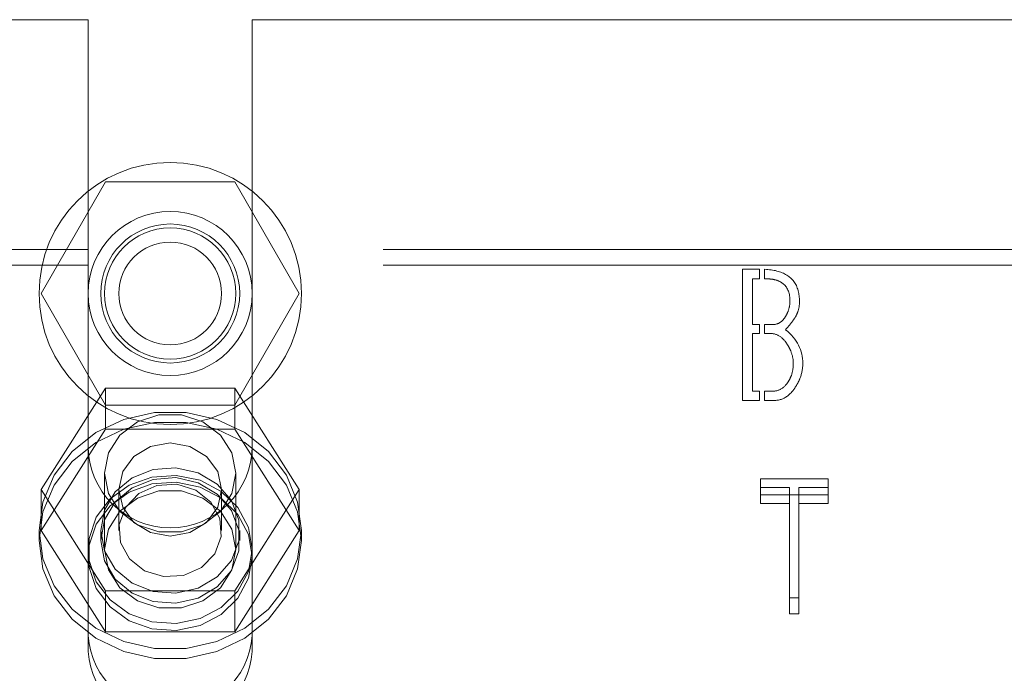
# Model space of a CAD drawing. Header units: inches. Extents: x 0.2 to 10.8, y 0.2 to 8.2.
# Tile 100 of 145: x 4.1989 to 4.3032, y 6.8725 to 6.9417. Entities that reach past the tile are written whole.
import ezdxf

# ---------------------------------------------------------------- set-up
doc = ezdxf.new("R2010")
doc.units = ezdxf.units.IN
doc.header["$MEASUREMENT"] = 0
doc.linetypes.add('HIDDEN', pattern=[0.075, 0.05, -0.025])

msp = doc.modelspace()

# ---------------------------------------------------------------- linework, layer by layer
at = {"color": 7, "linetype": 'HIDDEN', "lineweight": 18}
for p, q in [((4.1207342, 6.9416866), (4.2061647, 6.9416866)), ((4.2061647, 6.9416866), (4.2061647, 6.9173634)), ((4.2235258, 6.9416866), (4.2235258, 6.9173634)), ((4.2235258, 6.9416866), (4.337387, 6.9416866)), ((4.2011813, 6.9126866), (4.2080133, 6.9245199)), ((4.2080133, 6.9245199), (4.2216773, 6.9245199)), ((4.2216773, 6.9245199), (4.2285092, 6.9126866)), ((4.2061647, 6.9173634), (4.1207342, 6.9173634)), ((4.2061647, 6.9156729), (4.2061647, 6.9173634)), ((4.337387, 6.9173634), (4.2235258, 6.9173634)), ((4.2235258, 6.9156729), (4.2235258, 6.9173634)), ((4.2061647, 6.9156729), (4.1207342, 6.9156729)), ((4.2061647, 6.8747632), (4.2061647, 6.9156729)), ((4.337387, 6.9156729), (4.2235258, 6.9156729)), ((4.2235258, 6.8747632), (4.2235258, 6.9156729)), ((4.2754592, 6.9013624), (4.2754592, 6.9152513)), ((4.2754592, 6.9152513), (4.2772311, 6.9152513)), ((4.2772311, 6.9152513), (4.2772311, 6.9142432)), ((4.2777867, 6.9142432), (4.2777867, 6.9152465)), ((4.2764996, 6.9142432), (4.2764996, 6.9094062)), ((4.2772311, 6.9142432), (4.2764996, 6.9142432)), ((4.2080133, 6.9008533), (4.2011813, 6.9126866)), ((4.2285092, 6.9126866), (4.2216773, 6.9008533)), ((4.2764996, 6.9094062), (4.2772311, 6.9094062)), ((4.2772311, 6.9094062), (4.2772311, 6.9084517)), ((4.2777867, 6.9084517), (4.2777867, 6.9094062)), ((4.2772311, 6.9084517), (4.2764996, 6.9084517)), ((4.2764996, 6.9084517), (4.2764996, 6.9023384)), ((4.2080133, 6.9026574), (4.2011813, 6.8919327)), ((4.2080133, 6.8983138), (4.2080133, 6.9026574)), ((4.2216773, 6.9026574), (4.2080133, 6.9026574)), ((4.2216773, 6.8983138), (4.2216773, 6.9026574)), ((4.2285092, 6.8919327), (4.2216773, 6.9026574)), ((4.2764996, 6.9023384), (4.2772311, 6.9023384)), ((4.2772311, 6.9023384), (4.2772311, 6.9013624)), ((4.2777867, 6.9013624), (4.2777867, 6.9023384)), ((4.2216773, 6.9008533), (4.2080133, 6.9008533)), ((4.2772311, 6.9013624), (4.2754592, 6.9013624)), ((4.2080133, 6.8983138), (4.2011813, 6.8875891)), ((4.2216773, 6.8983138), (4.2080133, 6.8983138)), ((4.2285092, 6.8875891), (4.2216773, 6.8983138)), ((4.2079008, 6.8936467), (4.2079008, 6.8855758)), ((4.2217897, 6.8855758), (4.2217897, 6.8936467)), ((4.2773618, 6.8913539), (4.2773618, 6.8930443)), ((4.2845047, 6.8930443), (4.2773618, 6.8930443)), ((4.2773618, 6.8921306), (4.2804077, 6.8921306)), ((4.2804077, 6.8904402), (4.2804077, 6.8921306)), ((4.2813944, 6.8904402), (4.2813944, 6.8921306)), ((4.2813944, 6.8921306), (4.2845047, 6.8921306)), ((4.2845047, 6.8913539), (4.2845047, 6.8930443)), ((4.2011813, 6.8875891), (4.2011813, 6.8919327)), ((4.2011813, 6.8919327), (4.2080133, 6.8812081)), ((4.2094036, 6.8919327), (4.2094036, 6.8875891)), ((4.220287, 6.8875891), (4.220287, 6.8919327)), ((4.2216773, 6.8812081), (4.2285092, 6.8919327)), ((4.2285092, 6.8875891), (4.2285092, 6.8919327)), ((4.2773618, 6.8913539), (4.2845047, 6.8913539)), ((4.2773618, 6.8904402), (4.2773618, 6.8913539)), ((4.2845047, 6.8913539), (4.2845047, 6.8904402)), ((4.2804077, 6.8904402), (4.2773618, 6.8904402)), ((4.2804077, 6.8787662), (4.2804077, 6.8904402)), ((4.2813944, 6.8904402), (4.2813944, 6.8787662)), ((4.2845047, 6.8904402), (4.2813944, 6.8904402)), ((4.2009564, 6.8875891), (4.2009564, 6.8865326)), ((4.2011813, 6.8875891), (4.2080133, 6.8768645)), ((4.2074842, 6.8875891), (4.2074842, 6.8865326)), ((4.2216773, 6.8768645), (4.2285092, 6.8875891)), ((4.2222064, 6.8865326), (4.2222064, 6.8875891)), ((4.2287342, 6.8865326), (4.2287342, 6.8875891)), ((4.2080133, 6.8812081), (4.2216773, 6.8812081)), ((4.2080133, 6.8768645), (4.2080133, 6.8812081)), ((4.2216773, 6.8768645), (4.2216773, 6.8812081)), ((4.2804077, 6.8804567), (4.2813944, 6.8804567)), ((4.2813944, 6.8787662), (4.2804077, 6.8787662)), ((4.2080133, 6.8768645), (4.2216773, 6.8768645))]:
    msp.add_line(p, q, dxfattribs=at)
at = {"color": 7, "linetype": 'HIDDEN', "lineweight": 18, "flags": 128}
for points in [[(4.2009564, 6.8875891), (4.20136, 6.8906015), (4.2025473, 6.8934389), (4.2044493, 6.8959363), (4.2069555, 6.8979485), (4.2099202, 6.8993588), (4.2131712, 6.900085), (4.2165194, 6.900085), (4.2197704, 6.8993588), (4.2227351, 6.8979485), (4.2252413, 6.8959363), (4.2271433, 6.8934389), (4.2283306, 6.8906015), (4.2287342, 6.8875891), (4.2283306, 6.8845767), (4.2271433, 6.8817394), (4.2252413, 6.879242), (4.2227351, 6.8772297), (4.2197704, 6.8758195), (4.2165194, 6.8750933), (4.2131712, 6.8750933), (4.2099202, 6.8758195), (4.2069555, 6.8772297), (4.2044493, 6.879242), (4.2025473, 6.8817394), (4.20136, 6.8845767), (4.2009564, 6.8875891)], [(4.2217897, 6.8936467), (4.2213709, 6.8957993), (4.220165, 6.8976922), (4.2183175, 6.8990973), (4.2160512, 6.8998448), (4.2136394, 6.8998448), (4.2113731, 6.8990973), (4.2095255, 6.8976922), (4.2083196, 6.8957993), (4.2079008, 6.8936467), (4.2083196, 6.8914941), (4.2095255, 6.8896011), (4.2113731, 6.8881961), (4.2136394, 6.8874485), (4.2160512, 6.8874485), (4.2183175, 6.8881961), (4.220165, 6.8896011), (4.2213709, 6.8914941), (4.2217897, 6.8936467)], [(4.2009564, 6.8865326), (4.20136, 6.889545), (4.2025473, 6.8923823), (4.2044493, 6.8948797), (4.2069555, 6.896892), (4.2099202, 6.8983022), (4.2131712, 6.8990284), (4.2165194, 6.8990284), (4.2197704, 6.8983022), (4.2227351, 6.896892), (4.2252413, 6.8948797), (4.2271433, 6.8923823), (4.2283306, 6.889545), (4.2287342, 6.8865326), (4.2283306, 6.8835202), (4.2271433, 6.8806828), (4.2252413, 6.8781855), (4.2227351, 6.8761732), (4.2197704, 6.874763), (4.2165194, 6.8740368), (4.2131712, 6.8740368), (4.2099202, 6.874763), (4.2069555, 6.8761732), (4.2044493, 6.8781855), (4.2025473, 6.8806828), (4.20136, 6.8835202), (4.2009564, 6.8865326)], [(4.220287, 6.8919327), (4.2198727, 6.89382), (4.2186931, 6.89542), (4.2169277, 6.8964891), (4.2148453, 6.8968645), (4.2127628, 6.8964891), (4.2109974, 6.89542), (4.2098178, 6.89382), (4.2094036, 6.8919327), (4.2098178, 6.8900454), (4.2109974, 6.8884454), (4.2127628, 6.8873763), (4.2148453, 6.8870009), (4.2169277, 6.8873763), (4.2186931, 6.8884454), (4.2198727, 6.8900454), (4.220287, 6.8919327)], [(4.2074842, 6.8875891), (4.207883, 6.8897553), (4.2090363, 6.8916868), (4.2108191, 6.8931742), (4.2130382, 6.8940564), (4.2154532, 6.8942378), (4.2178022, 6.8936987), (4.2198308, 6.8924975), (4.2213192, 6.8907644), (4.222106, 6.8886872), (4.222106, 6.8864911), (4.2213192, 6.8844139), (4.2198308, 6.8826808), (4.2178022, 6.8814796), (4.2154532, 6.8809405), (4.2130382, 6.8811218), (4.2108191, 6.882004), (4.2090363, 6.8834915), (4.207883, 6.8854229), (4.2074842, 6.8875891)], [(4.2235258, 6.8855758), (4.2231402, 6.8878947), (4.2220175, 6.8900076), (4.2202575, 6.8917267), (4.2180166, 6.8928992), (4.215494, 6.8934211), (4.2129137, 6.8932458), (4.210505, 6.8923891), (4.208482, 6.8909269), (4.2070244, 6.8889893), (4.2062617, 6.8867484), (4.2062617, 6.8844033), (4.2070244, 6.8821624), (4.208482, 6.8802247), (4.210505, 6.8787626), (4.2129137, 6.8779058), (4.215494, 6.8777306), (4.2180166, 6.8782524), (4.2202575, 6.879425), (4.2220175, 6.881144), (4.2231402, 6.8832569), (4.2235258, 6.8855758)], [(4.2074842, 6.8865326), (4.207883, 6.8886988), (4.2090363, 6.8906303), (4.2108191, 6.8921177), (4.2130382, 6.8929999), (4.2154532, 6.8931812), (4.2178022, 6.8926421), (4.2198308, 6.8914409), (4.2213192, 6.8897078), (4.222106, 6.8876307), (4.222106, 6.8854345), (4.2213192, 6.8833573), (4.2198308, 6.8816243), (4.2178022, 6.8804231), (4.2154532, 6.8798839), (4.2130382, 6.8800653), (4.2108191, 6.8809475), (4.2090363, 6.8824349), (4.207883, 6.8843664), (4.2074842, 6.8865326)], [(4.2235258, 6.8848421), (4.2231402, 6.887161), (4.2220175, 6.8892739), (4.2202575, 6.890993), (4.2180166, 6.8921655), (4.215494, 6.8926874), (4.2129137, 6.8925121), (4.210505, 6.8916554), (4.208482, 6.8901932), (4.2070244, 6.8882556), (4.2062617, 6.8860147), (4.2062617, 6.8836696), (4.2070244, 6.8814286), (4.208482, 6.879491), (4.210505, 6.8780289), (4.2129137, 6.8771721), (4.215494, 6.8769969), (4.2180166, 6.8775187), (4.2202575, 6.8786912), (4.2220175, 6.8804103), (4.2231402, 6.8825232), (4.2235258, 6.8848421)], [(4.2175661, 6.8918602), (4.2155556, 6.8924788), (4.2134369, 6.8923529), (4.2115326, 6.8915018), (4.2101327, 6.890055), (4.2094502, 6.8882329), (4.209589, 6.8863127), (4.2105281, 6.8845868), (4.2121245, 6.883318), (4.214135, 6.8826995), (4.2162537, 6.8828254), (4.218158, 6.8836765), (4.2195579, 6.8851232), (4.2202404, 6.8869454), (4.2201015, 6.8888656), (4.2191624, 6.8905914), (4.2175661, 6.8918602)], [(4.2217897, 6.8855758), (4.2213709, 6.8877284), (4.220165, 6.8896214), (4.2183175, 6.8910264), (4.2160512, 6.891774), (4.2136394, 6.891774), (4.2113731, 6.8910264), (4.2095255, 6.8896214), (4.2083196, 6.8877284), (4.2079008, 6.8855758), (4.2083196, 6.8834232), (4.2095255, 6.8815302), (4.2113731, 6.8801252), (4.2136394, 6.8793776), (4.2160512, 6.8793776), (4.2183175, 6.8801252), (4.220165, 6.8815302), (4.2213709, 6.8834232), (4.2217897, 6.8855758)]]:
    msp.add_lwpolyline(points, dxfattribs=at)
at = {"color": 7, "linetype": 'HIDDEN', "lineweight": 18}
for radius in [0.0138889, 0.0086806, 0.0073611, 0.0069444, 0.0054417]:
    msp.add_circle((4.2148453, 6.9126866), radius, dxfattribs=at)
for centre, radius, start, end in [((4.2148453, 6.8965477), 0.0086806, 180, 0), ((4.2148453, 6.8770739), 0.0087027, 184.087218, 355.912782), ((4.2148453, 6.8753834), 0.0087027, 184.087218, 355.912782)]:
    msp.add_arc(centre, radius, start, end, dxfattribs=at)
for points, knots in [([(4.2777867, 6.9152465), (4.2787516, 6.9152135), (4.2802979, 6.9148046), (4.2813408, 6.913476), (4.2815248, 6.9117784), (4.2813885, 6.9108657), (4.2810801, 6.9102519), (4.2809759, 6.9100947), (4.2807202, 6.9097201), (4.2803787, 6.9092837), (4.2800066, 6.9088485)], [0, 0, 0, 0, 0.25, 0.5, 0.625, 0.75, 0.8125, 0.84375, 0.875, 1, 1, 1, 1]), ([(4.2804678, 6.9118622), (4.2804678, 6.9126813), (4.2801326, 6.9135938), (4.2791341, 6.9141007), (4.2784086, 6.9142359), (4.2779589, 6.9142432), (4.2777867, 6.9142432)], [0, 0, 0, 0, 0.5, 0.75, 0.875, 1, 1, 1, 1]), ([(4.2777867, 6.9094062), (4.2781403, 6.9094062), (4.2788869, 6.9093302), (4.2795878, 6.9096304), (4.2800782, 6.9103591), (4.2803696, 6.9110049), (4.2804678, 6.9115193), (4.2804678, 6.9118622)], [0, 0, 0, 0, 0.25, 0.5, 0.625, 0.75, 1, 1, 1, 1]), ([(4.2808217, 6.9052771), (4.2808217, 6.9056727), (4.2807093, 6.9062671), (4.2803621, 6.9070248), (4.2798274, 6.9078575), (4.2789974, 6.9085019), (4.2782015, 6.9084517), (4.2777867, 6.9084517)], [0, 0, 0, 0, 0.25, 0.375, 0.5, 0.75, 1, 1, 1, 1]), ([(4.2818299, 6.9052771), (4.2818299, 6.9047573), (4.2816798, 6.9039809), (4.2812163, 6.9030089), (4.2804789, 6.9019482), (4.2794019, 6.9012597), (4.2783238, 6.9013624), (4.2777867, 6.9013624)], [0, 0, 0, 0, 0.25, 0.375, 0.5, 0.75, 1, 1, 1, 1]), ([(4.2777867, 6.9023384), (4.2781956, 6.9023384), (4.2790484, 6.902257), (4.2798918, 6.9027523), (4.2804101, 6.9035135), (4.2807193, 6.90422), (4.2808217, 6.9048419), (4.2808217, 6.9052771)], [0, 0, 0, 0, 0.25, 0.5, 0.625, 0.75, 1, 1, 1, 1])]:
    msp.add_open_spline(points, degree=3, knots=knots, dxfattribs=at)
msp.add_open_spline([(4.2800066, 6.9088485), (4.2812293, 6.9078511), (4.2818299, 6.9066606), (4.2818299, 6.9052771)], degree=3, dxfattribs=at)

doc.saveas('drawing.dxf')
